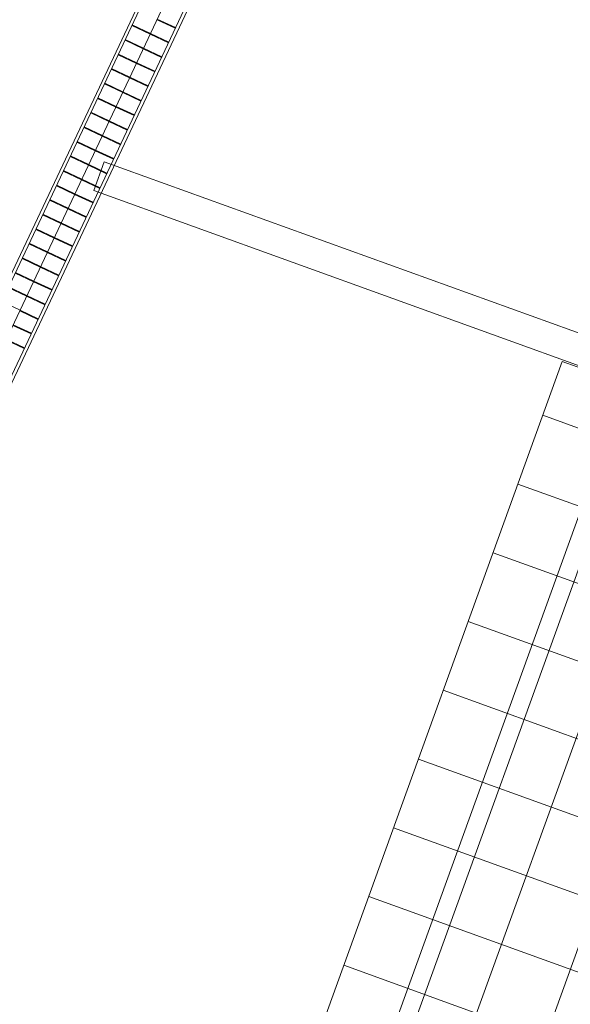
# Model space of a CAD drawing. Header units: metres. Extents: x 136266 to 136452, y 453403 to 453560.
# Tile 71 of 133: x 136410.61 to 136414.37, y 453452.25 to 453458.98. Entities that reach past the tile are written whole.
import ezdxf

# ---------------------------------------------------------------- set-up
doc = ezdxf.new("R2010")
doc.units = ezdxf.units.M
for name, color, linetype, lineweight in [('A-DETL-4', 90, 'Continuous', 9), ('A-DETL-BEBOUWING', 253, 'Continuous', 9), ('A-FLOR', 192, 'Continuous', 5), ('A-FLOR-PATT', 8, 'Continuous', 5)]:
    doc.layers.add(name, color=color, linetype=linetype, lineweight=lineweight)

# ---------------------------------------------------------------- blocks, each defined once
blk = doc.blocks.new('859-DO-0010 29-09-2022')
at = {"layer": 'A-FLOR-PATT'}
h = blk.add_hatch(dxfattribs=at)
h.set_pattern_fill('FP_2323', color=256, style=0, pattern_type=2)
h.set_pattern_definition([(275.368, (146658.182, 51041.247), (497.8071846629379, 46.77613598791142), []), (5.368000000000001, (146658.182, 51041.247), (-46.77613598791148, 497.8071846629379), [])])
h.paths.add_polyline_path([(146699.6420911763, 47587.4571131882), (146706.2719297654, 47586.90870726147), (146701.2159807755, 47587.60975705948), (146700.0687884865, 47587.49849647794)])
h.paths.add_polyline_path([(146016.5963035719, 54474.63471335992), (146016.5963035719, 54481.31199627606), (146015.9545548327, 54481.25169481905), (146016.5549202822, 54475.06141067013)])
h.paths.add_polyline_path([(145956.2068926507, 47474.93510991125), (146666.9080058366, 47541.71562696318), (146670.5397734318, 47556.78012259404), (146682.5253640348, 47577.67859988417), (146690.3404183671, 47583.09475201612), (146694.8113657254, 47583.40352670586), (146703.7554369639, 47588.58591012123), (146718.8420492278, 47591.83942041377), (147933.1833920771, 47706.82464984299), (147905.7887005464, 47998.36833093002), (147980.5242900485, 48005.39080664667), (147886.5043428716, 49005.98325591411), (147811.7687533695, 48998.96078019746), (147737.3947653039, 49790.47421021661), (147812.130354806, 49797.49668593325), (147718.1104076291, 50798.08913520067), (147643.3748181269, 50791.06665948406), (147569.0008300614, 51582.5800895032), (147643.7364195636, 51589.60256521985), (147549.7164723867, 52590.19501448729), (147474.9808828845, 52583.17253877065), (147400.606894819, 53374.68596878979), (147475.3424843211, 53381.70844450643), (147381.3225371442, 54382.30089377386), (147306.586947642, 54375.27841805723), (147289.6284890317, 54555.7561373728), (146062.7295692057, 54441.8647637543), (146047.2732941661, 54445.53239561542), (146026.4738851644, 54457.38181710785), (146020.9288905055, 54465.00339817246), (146020.9288905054, 54469.47149849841), (146015.4675066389, 54478.74805914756), (146013.4542439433, 54481.01675491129), (145304.1481545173, 54414.36732025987), (145950.4072352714, 47536.65704824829)])
h.paths.add_polyline_path([(146688.5946979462, 47543.75340133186), (146692.0479361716, 47544.07788236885), (146689.2888626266, 47547.84365318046)])
h.paths.add_polyline_path([(146065.3570578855, 54462.72907951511), (146062.7295692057, 54468.62625259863), (146055.417189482, 54464.41599411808), (146064.9024647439, 54462.80622941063)])
at = {"layer": 'A-DETL-4'}
blk.add_line((146541.5650937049, 47520.01005804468), (145887.6353118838, 54479.35455554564), dxfattribs=at)
at = {"layer": 'A-DETL-BEBOUWING'}
for p, q in [((141642.2433020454, 71974.9952506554), (141642.2433020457, 43022.16013615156)), ((141664.1574946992, 43022.16013615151), (141664.1574946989, 71960.99399069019)), ((141802.2433020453, 71974.99525065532), (141802.2433020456, 43022.16013615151)), ((141940.3291093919, 71972.96297494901), (141940.3291093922, 43022.16013615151)), ((141962.2433020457, 43022.16013615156), (141962.2433020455, 71974.9952506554)), ((141802.2433020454, 55352.2603269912), (141940.30639636, 55352.2603269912)), ((141802.2433020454, 55347.1927697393), (141940.30639636, 55347.1927697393)), ((141664.1574946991, 55242.19276973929), (141802.2205890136, 55242.19276973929)), ((141664.1574946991, 55237.12521248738), (141802.2205890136, 55237.12521248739)), ((141802.2433020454, 55242.19276973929), (141940.30639636, 55242.19276973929)), ((141802.2433020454, 55237.12521248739), (141940.30639636, 55237.12521248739)), ((141664.1574946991, 55132.12521248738), (141802.2205890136, 55132.12521248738)), ((141664.1574946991, 55127.05765523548), (141802.2205890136, 55127.05765523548)), ((141802.2433020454, 55132.12521248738), (141940.30639636, 55132.12521248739)), ((141802.2433020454, 55127.05765523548), (141940.30639636, 55127.05765523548)), ((141664.1574946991, 55022.05765523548), (141802.2205890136, 55022.05765523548)), ((141802.2433020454, 55022.05765523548), (141940.30639636, 55022.05765523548)), ((141664.1574946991, 55016.99009798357), (141802.2205890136, 55016.99009798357)), ((141802.2433020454, 55016.99009798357), (141940.30639636, 55016.99009798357)), ((141664.1574946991, 54911.99009798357), (141802.2205890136, 54911.99009798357)), ((141664.1574946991, 54906.92254073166), (141802.2205890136, 54906.92254073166)), ((141802.2433020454, 54911.99009798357), (141940.30639636, 54911.99009798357)), ((141802.2433020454, 54906.92254073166), (141940.30639636, 54906.92254073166)), ((141664.1574946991, 54801.92254073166), (141802.2205890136, 54801.92254073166)), ((141664.1574946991, 54796.85498347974), (141802.2205890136, 54796.85498347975)), ((141802.2433020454, 54801.92254073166), (141940.30639636, 54801.92254073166)), ((141802.2433020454, 54796.85498347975), (141940.30639636, 54796.85498347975)), ((141664.1574946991, 54691.85498347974), (141802.2205890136, 54691.85498347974)), ((141664.1574946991, 54686.78742622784), (141802.2205890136, 54686.78742622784)), ((141802.2433020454, 54691.85498347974), (141940.30639636, 54691.85498347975)), ((141802.2433020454, 54686.78742622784), (141940.30639636, 54686.78742622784)), ((145919.2390939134, 54693.24604072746), (141889.9145296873, 54314.88343528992)), ((141664.1574946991, 54581.78742622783), (141802.2205890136, 54581.78742622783)), ((141664.1574946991, 54576.71986897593), (141802.2205890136, 54576.71986897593)), ((141802.2433020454, 54581.78742622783), (141940.30639636, 54581.78742622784)), ((141802.2433020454, 54576.71986897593), (141940.30639636, 54576.71986897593)), ((141909.5476315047, 54105.80320831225), (146019.726927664, 54491.75825425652)), ((141664.1574946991, 54471.71986897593), (141802.2205890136, 54471.71986897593)), ((141664.1574946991, 54466.65231172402), (141802.2205890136, 54466.65231172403)), ((141802.2433020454, 54471.71986897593), (141940.30639636, 54471.71986897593)), ((141802.2433020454, 54466.65231172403), (141940.30639636, 54466.65231172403)), ((141664.1574946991, 54361.65231172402), (141802.2205890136, 54361.65231172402)), ((141664.1574946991, 54356.58475447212), (141802.2205890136, 54356.58475447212)), ((141802.2433020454, 54361.65231172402), (141940.30639636, 54361.65231172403)), ((141802.2433020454, 54356.58475447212), (141940.30639636, 54356.58475447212)), ((141889.9145296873, 54314.88343528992), (141909.5476315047, 54105.80320831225)), ((141664.1574946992, 54251.58475447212), (141802.2205890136, 54251.58475447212)), ((141664.1574946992, 54246.51719722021), (141802.2205890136, 54246.51719722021)), ((141802.2433020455, 54251.58475447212), (141940.30639636, 54251.58475447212)), ((141802.2433020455, 54246.51719722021), (141940.30639636, 54246.51719722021)), ((141664.1574946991, 54141.51719722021), (141802.2205890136, 54141.51719722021)), ((141664.1574946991, 54136.4496399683), (141802.2205890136, 54136.4496399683)), ((141802.2433020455, 54141.51719722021), (141940.30639636, 54141.51719722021)), ((141802.2433020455, 54136.4496399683), (141940.30639636, 54136.4496399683)), ((141664.1574946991, 54031.4496399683), (141802.2205890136, 54031.4496399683)), ((141664.1574946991, 54026.38208271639), (141802.2205890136, 54026.38208271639)), ((141802.2433020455, 54031.4496399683), (141940.30639636, 54031.4496399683)), ((141802.2433020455, 54026.38208271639), (141940.30639636, 54026.38208271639)), ((141664.1574946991, 53921.38208271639), (141802.2205890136, 53921.38208271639)), ((141664.1574946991, 53916.31452546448), (141802.2205890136, 53916.31452546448)), ((141802.2433020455, 53921.38208271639), (141940.30639636, 53921.38208271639)), ((141802.2433020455, 53916.31452546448), (141940.30639636, 53916.31452546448)), ((141664.1574946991, 53811.31452546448), (141802.2205890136, 53811.31452546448)), ((141802.2433020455, 53811.31452546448), (141940.30639636, 53811.31452546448)), ((141664.1574946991, 53806.24696821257), (141802.2205890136, 53806.24696821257)), ((141802.2433020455, 53806.24696821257), (141940.30639636, 53806.24696821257)), ((141664.1574946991, 53701.24696821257), (141802.2205890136, 53701.24696821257)), ((141664.1574946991, 53696.17941096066), (141802.2205890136, 53696.17941096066)), ((141802.2433020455, 53701.24696821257), (141940.30639636, 53701.24696821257)), ((141802.2433020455, 53696.17941096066), (141940.30639636, 53696.17941096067)), ((141664.1574946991, 53591.17941096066), (141802.2205890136, 53591.17941096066)), ((141664.1574946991, 53586.11185370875), (141802.2205890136, 53586.11185370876)), ((141802.2433020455, 53591.17941096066), (141940.30639636, 53591.17941096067)), ((141802.2433020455, 53586.11185370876), (141940.30639636, 53586.11185370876)), ((141664.1574946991, 53481.11185370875), (141802.2205890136, 53481.11185370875)), ((141664.1574946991, 53476.04429645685), (141802.2205890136, 53476.04429645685)), ((141802.2433020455, 53481.11185370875), (141940.30639636, 53481.11185370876)), ((141802.2433020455, 53476.04429645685), (141940.30639636, 53476.04429645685)), ((141664.1574946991, 53371.04429645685), (141802.2205890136, 53371.04429645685)), ((141664.1574946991, 53365.97673920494), (141802.2205890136, 53365.97673920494)), ((141802.2433020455, 53371.04429645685), (141940.30639636, 53371.04429645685)), ((141802.2433020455, 53365.97673920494), (141940.30639636, 53365.97673920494)), ((141664.1574946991, 53260.97673920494), (141802.2205890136, 53260.97673920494)), ((141664.1574946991, 53255.90918195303), (141802.2205890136, 53255.90918195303)), ((141802.2433020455, 53260.97673920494), (141940.30639636, 53260.97673920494)), ((141802.2433020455, 53255.90918195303), (141940.30639636, 53255.90918195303)), ((141664.1574946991, 53150.90918195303), (141802.2205890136, 53150.90918195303)), ((141802.2433020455, 53150.90918195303), (141940.30639636, 53150.90918195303)), ((141802.2433020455, 53145.84162470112), (141940.30639636, 53145.84162470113)), ((141802.2433020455, 53040.84162470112), (141940.30639636, 53040.84162470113)), ((141802.2433020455, 53035.77406744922), (141940.30639636, 53035.77406744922)), ((141802.2433020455, 52930.77406744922), (141940.30639636, 52930.77406744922)), ((141802.2433020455, 52925.70651019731), (141940.30639636, 52925.70651019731))]:
    blk.add_line(p, q, dxfattribs=at)
at = {"layer": 'A-FLOR'}
for p, q in [((146014.8099656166, 54481.14414431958), (145304.1481545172, 54414.36732025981)), ((145304.1481545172, 54414.36732025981), (145956.2068926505, 47474.93510991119))]:
    blk.add_line(p, q, dxfattribs=at)

msp = doc.modelspace()

# ---------------------------------------------------------------- block references
at = {"xscale": 0.001, "yscale": 0.001, "zscale": 0.001, "rotation": 334.7650131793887}
msp.add_blockref('859-DO-0010 29-09-2022', (136259.6791283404, 453469.3710543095), dxfattribs=at)

doc.saveas('drawing.dxf')
